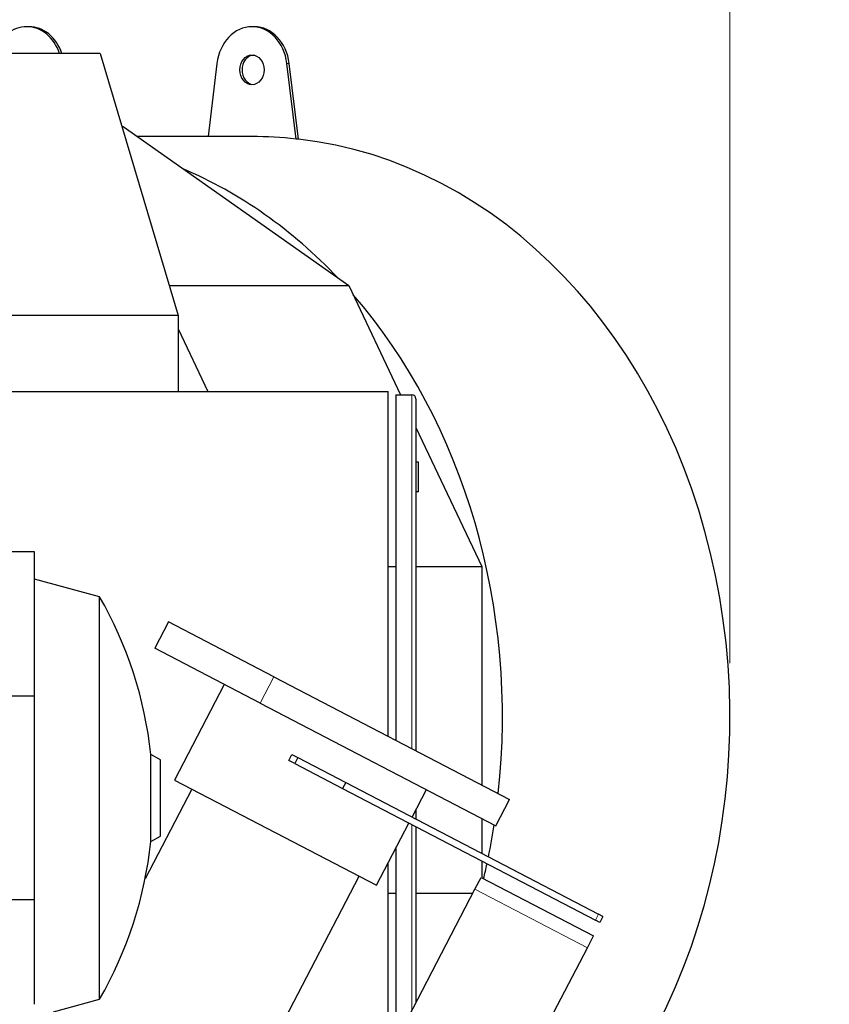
# Model space of a CAD drawing. Header units: inches. Extents: x 0 to 23760, y -13 to 16800.
# Tile 166 of 223: x 12698 to 13298, y 14502 to 15232. Entities that reach past the tile are written whole.
import ezdxf

# ---------------------------------------------------------------- set-up
doc = ezdxf.new("R2010")
doc.units = ezdxf.units.IN
doc.layers.add('254', color=7, linetype='Continuous', true_color=0xffffff)
doc.styles.add('latin_extended', font='simplex.shx')
doc.dimstyles.get("Standard").update_dxf_attribs({"dimtxt": 0.18, "dimasz": 0.18, "dimexe": 0.18, "dimexo": 0.0625, "dimgap": 0.09, "dimtad": 0, "dimtih": 1, "dimtoh": 1, "dimdec": 4, "dimzin": 0, "dimdsep": 46, "dimtxsty": 'Standard', "dimcen": 0.09, "dimadec": 0, "dimazin": 0, "dimtfac": 1, "dimtdec": 4, "dimtofl": 0, "dimtmove": 0, "dimatfit": 3, "dimfxl": 1, "dimtolj": 1, "dimtzin": 0, "dimarcsym": 0})

# ---------------------------------------------------------------- blocks, each defined once
blk = doc.blocks.new('_U3')
at = {"layer": '254', "color": 3, "linetype": 'Continuous', "lineweight": 13, "transparency": 16777216}
for p, q in [((12354.69, 15264.53), (13764.85, 15264.53)), ((13724.85, 15124.53), (13724.85, 11678.52)), ((11813.86, 11538.52), (13764.85, 11538.52))]:
    blk.add_line(p, q, dxfattribs=at)
at = {"layer": '254', "color": 3, "transparency": 16777216}
for points in [[(13748.19, 15124.53), (13701.52, 15124.53), (13724.85, 15264.53)], [(13701.52, 11678.52), (13748.19, 11678.52), (13724.85, 11538.52)]]:
    blk.add_solid(points, dxfattribs=at)
at = {"layer": 'Defpoints', "color": 0, "transparency": 16777216}
for p in [(12314.69, 15264.53), (11773.86, 11538.52), (13724.85, 11538.52)]:
    blk.add_point(p, dxfattribs=at)
at = {"layer": '254', "color": 2, "lineweight": 13, "transparency": 16777216, "insert": (13514.85, 13158.19), "char_height": 140, "attachment_point": 1, "rotation": 90, "style": 'latin_extended'}
blk.add_mtext('\\A1;3726', dxfattribs=at)

msp = doc.modelspace()

# ---------------------------------------------------------------- linework, layer by layer
at = {"layer": '254', "color": 3, "linetype": 'Continuous', "lineweight": 13}
msp.add_line((13224.275, 14754.518), (13224.275, 15704.527), dxfattribs=at)
at = {"layer": '254', "color": 2, "linetype": 'Continuous', "lineweight": 25}
for p, q in [((12704.719, 15226.518), (12702.998, 15226.518)), ((12871.63, 15226.518), (12869.909, 15226.518)), ((12757.396, 15206.746), (12528.539, 15206.746)), ((12757.396, 15206.746), (12815.342, 15012.39)), ((12843.984, 15199.248), (12837.345, 15145.019)), ((12902.701, 15143.153), (12895.834, 15199.248)), ((12904.422, 15143.153), (12897.555, 15199.248)), ((12773.588, 15152.432), (12774.407, 15152.432)), ((12774.407, 15152.432), (12941.751, 15034.486)), ((12869.909, 15145.018), (12784.926, 15145.018)), ((12904.422, 15143.153), (12902.701, 15143.153)), ((12808.757, 15034.486), (12941.751, 15034.486)), ((12941.751, 15034.486), (12980.044, 14953.516)), ((12815.342, 15012.39), (12586.485, 15012.39)), ((12815.342, 15012.39), (12815.342, 14956.013)), ((12815.343, 15002.375), (12837.269, 14956.016)), ((12590.86, 14956.018), (12970.86, 14956.018)), ((12970.86, 14700.318), (12970.86, 14956.018)), ((12976.485, 14953.518), (12976.485, 14697.391)), ((12976.485, 14953.518), (12988.485, 14953.518)), ((12991.485, 14950.518), (12991.485, 14689.581)), ((12991.484, 14929.329), (13040.283, 14826.144)), ((12993.485, 14903.518), (12991.485, 14903.518)), ((12993.485, 14881.518), (12993.485, 14903.518)), ((12993.485, 14881.518), (12991.485, 14881.518)), ((12708.739, 14837.003), (12683.439, 14837.003)), ((12708.739, 14730.096), (12708.739, 14837.003)), ((12970.858, 14826.144), (12976.484, 14826.144)), ((12991.484, 14826.144), (13040.283, 14826.144)), ((13040.283, 14826.144), (13040.283, 14664.191)), ((12756.997, 14803.717), (12708.739, 14816.865)), ((12756.997, 14505.288), (12756.997, 14803.717)), ((12808.088, 14785.063), (12797.93, 14765.548)), ((12886.116, 14744.444), (12808.088, 14785.063)), ((12875.958, 14724.929), (12797.93, 14765.548)), ((12886.116, 14744.444), (13060.886, 14653.464)), ((12849.376, 14738.766), (12812.436, 14667.806)), ((12708.739, 14730.096), (12683.439, 14730.096)), ((12708.739, 14578.909), (12708.739, 14730.096)), ((12875.958, 14724.929), (13050.728, 14633.95)), ((12794.987, 14622.14), (12794.987, 14686.865)), ((12802.039, 14682.793), (12794.987, 14686.865)), ((12897.207, 14682.301), (12899.516, 14686.736)), ((12899.516, 14686.736), (12903.951, 14684.427)), ((12903.951, 14684.427), (12901.643, 14679.992)), ((12903.951, 14684.427), (12939.432, 14665.957)), ((12802.039, 14626.212), (12802.039, 14682.793)), ((12901.643, 14679.992), (12897.207, 14682.301)), ((12901.643, 14679.992), (12937.123, 14661.522)), ((12812.436, 14667.806), (12962.341, 14589.771)), ((12939.432, 14665.957), (12937.123, 14661.522)), ((12939.432, 14665.957), (13126.85, 14568.393)), ((12825.297, 14661.109), (12790.709, 14594.667)), ((12937.123, 14661.522), (13124.541, 14563.958)), ((12988.661, 14640.33), (12999.281, 14660.73)), ((13050.728, 14633.95), (13060.886, 14653.464)), ((12991.485, 14645.754), (12991.485, 14638.851)), ((12962.341, 14589.771), (12986.352, 14635.894)), ((13040.283, 14639.39), (13040.283, 14613.458)), ((12794.987, 14622.14), (12802.039, 14626.212)), ((12991.485, 14633.217), (12991.485, 14502.822)), ((12976.485, 14616.935), (12976.485, 14474.009)), ((12970.86, 14463.206), (12970.86, 14606.131)), ((13040.283, 14607.822), (13040.283, 14595.422)), ((12848.975, 14403.398), (12949.479, 14596.464)), ((13035.198, 14586.792), (13039.816, 14595.663)), ((13039.816, 14595.663), (13123.195, 14552.258)), ((12966.859, 14455.515), (13035.198, 14586.792)), ((12970.858, 14583.892), (12976.484, 14583.892)), ((12991.484, 14583.892), (13033.686, 14583.892)), ((12708.739, 14578.909), (12683.439, 14578.909)), ((12708.739, 14501.504), (12708.739, 14578.909)), ((13130.139, 14566.681), (13126.85, 14568.393)), ((13127.83, 14562.246), (13124.541, 14563.958)), ((13130.139, 14566.681), (13127.83, 14562.246)), ((13118.577, 14543.388), (13123.195, 14552.258)), ((13050.238, 14412.11), (13118.577, 14543.388)), ((12722.739, 14495.955), (12756.997, 14505.288))]:
    msp.add_line(p, q, dxfattribs=at)
at = {"layer": '254', "color": 110, "linetype": 'Continuous', "lineweight": 13}
for p, q in [((12897.555, 15199.248), (12895.834, 15199.248)), ((12988.485, 14691.143), (12988.485, 14953.518)), ((12875.958, 14724.929), (12886.116, 14744.444)), ((12988.485, 14497.064), (12988.485, 14634.773)), ((13035.198, 14586.792), (13118.577, 14543.388)), ((13124.541, 14563.958), (13126.85, 14568.393))]:
    msp.add_line(p, q, dxfattribs=at)
at = {"layer": '254', "color": 2, "linetype": 'Continuous', "lineweight": 25}
for centre, radius, start, end in [((12988.485, 14950.518), 3, 0, 90), ((12496.738, 14654.503), 300, 6.192775, 29.826997), ((12496.738, 14654.503), 300, 330.173003, 353.807225)]:
    msp.add_arc(centre, radius, start, end, dxfattribs=at)
for centre, major_axis, start_param, end_param in [((12702.998, 15194.518), (0, -32), 1.9629205, 4.3202648), ((12704.719, 15194.518), (0, 32), 5.1045132, 6.2831853), ((12869.909, 15194.518), (0, -32), 1.7191493, 4.564036), ((12871.63, 15194.518), (0, -32), 1.7191493, 3.1415927), ((12871.63, 15194.518), (0, -11), 3.2372149, 4.712389), ((12871.63, 15194.518), (0, -11), 4.712389, 6.1875631), ((12869.909, 14714.518), (0, 430.5), 6.1900612, 6.2831853), ((12871.63, 14714.518), (0, 430.5), 3.7273749, 6.1900612), ((12702.998, 14714.518), (0, 430.5), 5.5705553, 5.9485654), ((12702.998, 14714.518), (0, 430.5), 4.580184, 5.5269241), ((12702.998, 14714.518), (0, 430.5), 4.4692007, 4.5255974), ((12702.998, 14714.518), (0, 430.5), 4.4302375, 4.4570068)]:
    msp.add_ellipse(centre, major_axis=major_axis, ratio=0.819152, start_param=start_param, end_param=end_param, dxfattribs=at)
msp.add_ellipse((12869.909, 15194.518), major_axis=(0, -11), ratio=0.819152, dxfattribs=at)

# ---------------------------------------------------------------- dimensions: what is measured, and where the dimension line sits
at = {"layer": '254', "color": 2, "linetype": 'Continuous', "lineweight": 13}
dim = msp.add_linear_dim(base=(13724.854, 11538.518), p1=(12314.687, 15264.527), p2=(11773.855, 11538.518), angle=90, dimstyle='Standard', override={"dimscale": 40, "dimtxt": 3.5, "dimasz": 3.5, "dimexe": 1, "dimexo": 1, "dimgap": 1.75, "dimtad": 1, "dimtih": 0, "dimtoh": 0, "dimdec": 0, "dimlfac": 1, "dimzin": 8, "dimdsep": 46, "dimlunit": 2, "dimtxsty": 'latin_extended', "dimsah": 1, "dimse1": 0, "dimse2": 0, "dimsd1": 0, "dimsd2": 0, "dimclrd": 3, "dimclre": 3, "dimclrt": 2, "dimtol": 0, "dimtm": -0.1, "dimtfac": 0.714286, "dimtdec": 3, "dimtofl": 1, "dimtmove": 0, "dimtzin": 8, "dimlwd": 13, "dimlwe": 13}, dxfattribs=at)
dim.commit()
dim.dimension.update_dxf_attribs({"geometry": '_U3', "text_midpoint": (13724.854, 13401.522), "dimtype": 160})

doc.saveas('drawing.dxf')
